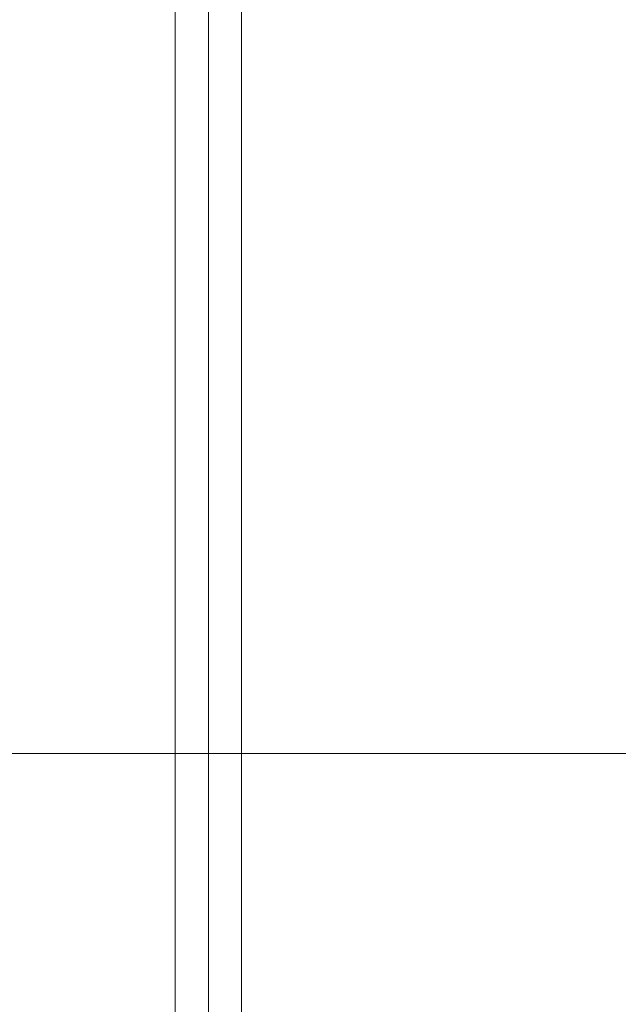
# Model space of a CAD drawing. Extents: x 69 to 739, y -141 to 453.
# Tile 11 of 48: x 285.168 to 285.711, y -37.707 to -36.814. Entities that reach past the tile are written whole.
import ezdxf

# ---------------------------------------------------------------- set-up
doc = ezdxf.new("R2010")
doc.units = 0
doc.layers.get('0').update_dxf_attribs({"lineweight": 5})
doc.layers.add('TECE-Modul', color=7, linetype='Continuous', lineweight=5)

# ---------------------------------------------------------------- blocks, each defined once
blk = doc.blocks.new('Referenz-A06HSZRRNL', base_point=(271.95682, -56.67925))
at = {"layer": 'TECE-Modul', "linetype": 'Continuous', "ltscale": 0.13}
for p, q in [((285.3093, -34.27925), (285.3093, -55.47925)), ((285.3093, -46.69925), (285.3093, -34.27925)), ((285.3093, -46.69925), (285.3093, -34.27925)), ((285.3093, -55.47925), (285.3093, -34.27925)), ((285.3393, -46.69925), (285.3393, -34.27925)), ((285.3393, -46.69925), (285.3393, -34.27925)), ((285.3393, -46.69925), (285.3393, -34.27925)), ((285.3393, -46.69925), (285.3393, -34.27925)), ((285.3693, -55.47925), (285.3693, -34.27925)), ((285.3693, -34.27925), (285.3693, -55.47925)), ((285.3693, -36.27925), (285.3693, -37.47925)), ((285.3693, -37.47925), (285.3693, -36.27925)), ((284.5793, -37.47925), (285.9343, -37.47925)), ((284.5793, -37.47925), (285.9343, -37.47925)), ((284.6293, -37.47925), (285.3693, -37.47925)), ((285.3693, -37.47925), (284.6293, -37.47925)), ((285.3693, -37.47925), (285.9343, -37.47925)), ((285.3693, -37.47925), (285.3693, -53.59925)), ((285.3693, -53.59925), (285.3693, -37.47925)), ((285.3693, -37.47925), (285.9343, -37.47925))]:
    blk.add_line(p, q, dxfattribs=at)

msp = doc.modelspace()

# ---------------------------------------------------------------- block references
at = {"color": 251, "lineweight": 25, "ltscale": 0.25, "true_color": 0x585858}
msp.add_blockref('Referenz-A06HSZRRNL', (271.95682, -56.67925), dxfattribs=at)

doc.saveas('drawing.dxf')
